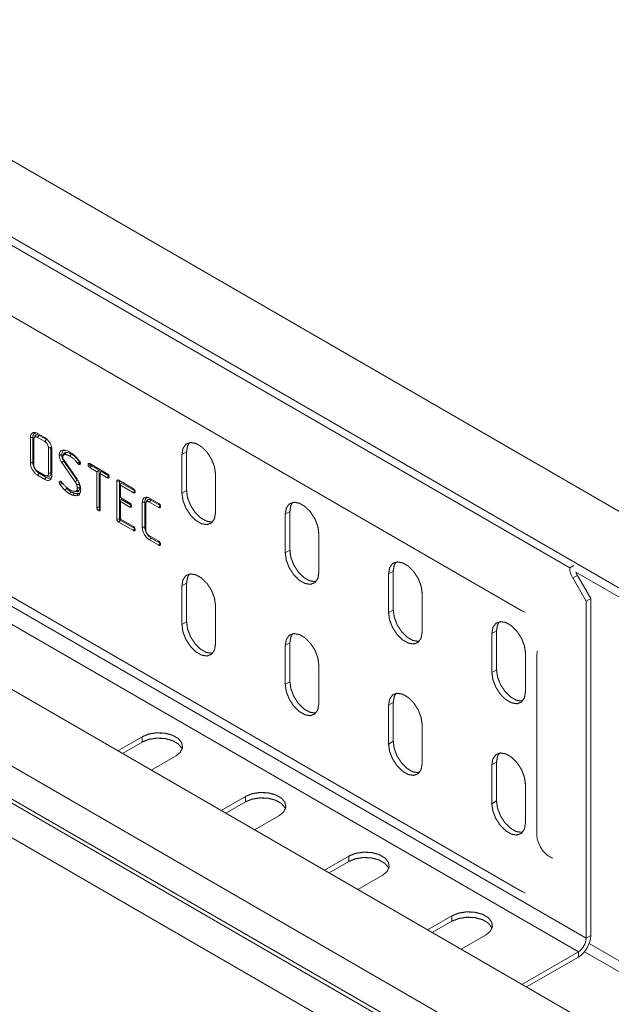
# Model space of a CAD drawing. Header units: millimetres. Extents: x 274 to 1864, y -1378 to 533.
# Tile 10 of 32: x 867 to 948, y -966 to -831. Entities that reach past the tile are written whole.
import ezdxf

# ---------------------------------------------------------------- set-up
doc = ezdxf.new("R2010")
doc.units = ezdxf.units.MM
doc.linetypes.add('K5LT32768', pattern=[0])
doc.linetypes.add('K5LT32769', pattern=[0])

msp = doc.modelspace()

# ---------------------------------------------------------------- linework, layer by layer
at = {"color": 7, "linetype": 'K5LT32768', "lineweight": 15}
for p, q in [((942.54, -906.36), (812.68, -831.39)), ((1027.58, -943.82), (838.08, -834.42)), ((833.53, -842.3), (1023.03, -951.7)), ((818.59, -844.47), (935.97, -912.24)), ((964.9, -980.01), (775.39, -870.61)), ((960.15, -987.75), (770.64, -878.35)), ((810.44, -879.47), (944.79, -957.03)), ((809.38, -881.31), (943.73, -958.87)), ((959.78, -992.6), (770.27, -883.2)), ((960.02, -992.16), (770.52, -882.76)), ((818.59, -882.85), (935.97, -950.61)), ((958.61, -996.65), (769.11, -887.25)), ((868.71, -891.99), (868.71, -888.56)), ((869.05, -891.94), (869.05, -888.51)), ((869.18, -888.81), (869.18, -892.28)), ((869.31, -888.36), (869.21, -888.6)), ((870.68, -889.1), (869.68, -888.52)), ((869.69, -887.98), (870.67, -888.55)), ((870.9, -888.83), (869.89, -888.25)), ((871.19, -893.44), (871.19, -889.96)), ((871.52, -893.39), (871.52, -889.91)), ((871.65, -890.26), (871.65, -893.69)), ((873.21, -890.96), (873.15, -891.07)), ((873.32, -890.71), (873.24, -890.83)), ((890.09, -890.49), (889.46, -890.86)), ((889.46, -890.86), (889.46, -896.17)), ((890.09, -890.49), (890.09, -895.8)), ((874.84, -894.58), (873, -891.95)), ((873.27, -891.61), (875.1, -894.24)), ((875.12, -894.39), (873.28, -891.76)), ((875.43, -891.86), (875.16, -892.07)), ((876.94, -892.19), (876.6, -892.24)), ((876.97, -892.31), (876.67, -892.47)), ((876.84, -892.11), (879.24, -893.49)), ((877.06, -892.39), (876.84, -892.65)), ((877.81, -893.21), (876.84, -892.65)), ((876.94, -892.19), (876.95, -892.17)), ((878.14, -893.01), (877.06, -892.39)), ((869.68, -893.15), (870.68, -893.73)), ((870.67, -894.26), (869.69, -893.7)), ((870.88, -894), (869.91, -893.43)), ((878.14, -893.01), (877.81, -893.21)), ((877.81, -898.1), (877.81, -893.21)), ((878.14, -898.04), (878.14, -893.01)), ((878.37, -893.14), (878.28, -893.48)), ((878.28, -893.48), (878.28, -898.37)), ((879.24, -894.03), (878.28, -893.48)), ((879.45, -893.77), (878.37, -893.14)), ((879.45, -893.77), (879.24, -894.03)), ((894.05, -898.82), (894.05, -893.51)), ((872.99, -894.64), (872.66, -894.69)), ((873.05, -894.78), (872.77, -894.98)), ((880.89, -894.49), (880.55, -894.54)), ((880.55, -899.7), (880.55, -894.54)), ((880.8, -894.39), (882.8, -895.55)), ((880.89, -894.49), (880.89, -894.45)), ((880.89, -899.64), (880.89, -894.49)), ((881.11, -894.73), (881.02, -895.06)), ((882.8, -896.09), (881.02, -895.06)), ((881.02, -895.06), (881.02, -896.76)), ((883, -895.82), (881.11, -894.73)), ((874.58, -895.88), (874.61, -895.88)), ((874.64, -895.89), (874.83, -895.91)), ((881.02, -896.76), (882.3, -897.5)), ((883, -895.82), (882.8, -896.09)), ((885.03, -896.83), (886.27, -897.55)), ((890.09, -895.8), (889.46, -896.17)), ((881.11, -896.97), (881.02, -897.3)), ((881.02, -897.3), (881.02, -899.7)), ((882.3, -898.04), (881.02, -897.3)), ((882.51, -897.77), (881.11, -896.97)), ((882.51, -897.77), (882.3, -898.04)), ((884.03, -900.83), (884.03, -897.4)), ((884.36, -900.78), (884.36, -897.35)), ((884.5, -897.65), (884.5, -901.12)), ((884.63, -897.21), (884.53, -897.45)), ((886.27, -898.09), (885, -897.36)), ((886.48, -897.83), (885.21, -897.1)), ((886.48, -897.83), (886.27, -898.09)), ((878.25, -898.25), (878.04, -898.52)), ((878.27, -898.4), (878.21, -898.54)), ((878.28, -898.26), (878.25, -898.25)), ((904.23, -898.66), (903.6, -899.02)), ((903.6, -899.02), (903.6, -904.33)), ((904.23, -898.66), (904.23, -903.96)), ((880.89, -899.64), (880.55, -899.7)), ((882.8, -901.26), (880.8, -900.11)), ((883.01, -901), (881.01, -899.85)), ((881.02, -899.7), (882.8, -900.72)), ((883.01, -901), (882.8, -901.26)), ((885, -902), (886.27, -902.73)), ((908.19, -906.98), (908.19, -901.68)), ((886.27, -903.27), (885.03, -902.55)), ((886.48, -903), (885.24, -902.29)), ((886.48, -903), (886.27, -903.27)), ((904.23, -903.96), (903.6, -904.33)), ((943.11, -906.03), (942.54, -906.36)), ((918.38, -906.82), (917.74, -907.19)), ((917.74, -907.19), (917.74, -912.49)), ((918.38, -906.82), (918.38, -912.13)), ((943.6, -907.39), (942.96, -907.75)), ((943.6, -907.39), (945.42, -910.55)), ((890.09, -908.45), (889.46, -908.82)), ((889.46, -908.82), (889.46, -914.13)), ((890.09, -908.45), (890.09, -913.76)), ((942.96, -907.75), (944.79, -910.92)), ((922.34, -915.15), (922.34, -909.84)), ((894.05, -916.78), (894.05, -911.48)), ((945.42, -910.55), (944.79, -910.92)), ((944.79, -957.03), (944.79, -910.92)), ((945.42, -956.66), (945.42, -910.55)), ((918.38, -912.13), (917.74, -912.49)), ((935.97, -912.24), (936.36, -912.4)), ((935.97, -912.24), (936.07, -912.28)), ((936.43, -912.45), (936.36, -912.43)), ((890.09, -913.76), (889.46, -914.13)), ((932.52, -914.98), (931.88, -915.35)), ((931.88, -915.35), (931.88, -920.66)), ((932.52, -914.98), (932.52, -920.29)), ((904.23, -916.62), (903.6, -916.99)), ((903.6, -916.99), (903.6, -922.29)), ((904.23, -916.62), (904.23, -921.93)), ((936.48, -923.31), (936.48, -918)), ((938.07, -917.88), (938.04, -918.27)), ((938.04, -918.27), (938.05, -918.16)), ((938.04, -918.27), (938.04, -942.76)), ((938.07, -917.85), (938.09, -917.74)), ((908.19, -924.95), (908.19, -919.64)), ((932.52, -920.29), (931.88, -920.66)), ((904.23, -921.93), (903.6, -922.29)), ((918.38, -924.78), (917.74, -925.15)), ((917.74, -925.15), (917.74, -930.46)), ((918.38, -924.78), (918.38, -930.09)), ((922.34, -933.11), (922.34, -927.8)), ((884, -929.46), (880.67, -931.38)), ((884, -930.2), (881.3, -931.75)), ((884, -930.2), (884, -929.46)), ((918.38, -930.09), (917.74, -930.46)), ((885.26, -934.04), (888.59, -932.12)), ((932.52, -932.95), (931.88, -933.31)), ((932.52, -932.95), (932.52, -938.25)), ((931.88, -933.31), (931.88, -938.62)), ((936.48, -941.28), (936.48, -935.97)), ((898.14, -937.63), (894.81, -939.55)), ((898.14, -938.36), (895.45, -939.92)), ((898.14, -938.36), (898.14, -937.63)), ((932.52, -938.25), (931.88, -938.62)), ((899.41, -942.2), (902.74, -940.28)), ((912.28, -945.79), (908.95, -947.71)), ((912.28, -946.53), (909.59, -948.08)), ((912.28, -946.53), (912.28, -945.79)), ((913.55, -950.37), (916.88, -948.44)), ((935.97, -950.61), (936.36, -950.78)), ((935.97, -950.61), (936.07, -950.66)), ((936.43, -950.83), (936.36, -950.8)), ((926.42, -953.95), (923.09, -955.88)), ((926.42, -954.69), (923.73, -956.24)), ((926.42, -954.69), (926.42, -953.95)), ((927.69, -958.53), (931.02, -956.61)), ((944.79, -957.03), (945.42, -956.66)), ((936, -963.33), (943.73, -958.87)), ((936.64, -963.69), (943.73, -959.6)), ((943.73, -958.87), (943.73, -959.6))]:
    msp.add_line(p, q, dxfattribs=at)
at = {"color": 8, "linetype": 'K5LT32769', "lineweight": 15, "true_color": 0x808080}
for p, q in [((1028.69, -956.19), (943.38, -906.95)), ((1028.69, -1005.95), (945.2, -957.76)), ((1028.05, -1007.05), (944.57, -958.86))]:
    msp.add_line(p, q, dxfattribs=at)
at = {"color": 7, "linetype": 'K5LT32768', "const_width": 0.15}
for points in [[(869.05, -888.51), (868.95, -888.52), (868.84, -888.54), (868.71, -888.56)], [(869.45, -888.2), (869.41, -888.28), (869.37, -888.37), (869.32, -888.47)], [(869.89, -888.25), (869.83, -888.33), (869.76, -888.41), (869.68, -888.52)], [(870.9, -888.83), (870.83, -888.91), (870.77, -888.99), (870.68, -889.1)], [(871.52, -889.91), (871.42, -889.93), (871.32, -889.94), (871.19, -889.96)], [(894.05, -893.51), (893.91, -892.52), (893.51, -891.5), (892.9, -890.55), (892.15, -889.8), (891.36, -889.34), (890.61, -889.22), (889.99, -889.46), (889.59, -890.03), (889.46, -890.86)], [(890.48, -889.24), (890.23, -889.66), (890.09, -890.49)], [(872.99, -890.91), (872.89, -890.92), (872.79, -890.94), (872.66, -890.96)], [(873.24, -890.83), (873.2, -890.93), (873.15, -891.07)], [(873.32, -890.71), (873.26, -890.83), (873.21, -890.96)], [(873.48, -890.29), (873.4, -890.28), (873.32, -890.27), (873.21, -890.25)], [(873.59, -890.58), (873.54, -890.67), (873.5, -890.75), (873.44, -890.86)], [(874.31, -890.8), (874.25, -890.88), (874.19, -890.96), (874.1, -891.07)], [(869.05, -891.94), (868.95, -891.95), (868.84, -891.97), (868.71, -891.99)], [(873.28, -891.76), (873.2, -891.82), (873.11, -891.87), (873, -891.95)], [(869.91, -893.43), (869.84, -893.51), (869.78, -893.59), (869.69, -893.7)], [(870.88, -894), (870.82, -894.08), (870.76, -894.16), (870.67, -894.26)], [(870.95, -893.8), (871.09, -893.82), (871.22, -893.84)], [(871.52, -893.39), (871.42, -893.41), (871.32, -893.42), (871.19, -893.44)], [(873.66, -895.49), (873.59, -895.56), (873.51, -895.63), (873.41, -895.72)], [(875.12, -894.39), (874.98, -894.49), (874.84, -894.58)], [(875.38, -894.89), (875.22, -894.95), (875.06, -895.01)], [(875.47, -895.4), (875.37, -895.42), (875.27, -895.43), (875.13, -895.46)], [(874.28, -895.96), (874.22, -896.04), (874.15, -896.12), (874.07, -896.22)], [(874.74, -896.16), (874.65, -896.3), (874.56, -896.44)], [(875.13, -895.94), (875.05, -895.92), (874.97, -895.91), (874.86, -895.9)], [(875.38, -895.77), (875.28, -895.77), (875.18, -895.77), (875.06, -895.77)], [(875.23, -896.21), (875.15, -896.35), (875.07, -896.49)], [(889.46, -896.17), (889.59, -897.15), (889.99, -898.18), (890.61, -899.13), (891.36, -899.88), (892.15, -900.34), (892.9, -900.45), (893.51, -900.21), (893.91, -899.65), (894.05, -898.82)], [(890.09, -895.8), (890.23, -896.79), (890.63, -897.81), (891.24, -898.76), (891.99, -899.51), (892.79, -899.97), (893.54, -900.09), (893.67, -900.07)], [(878.14, -898.04), (877.99, -898.07), (877.81, -898.1)], [(884.36, -897.35), (884.26, -897.37), (884.16, -897.38), (884.03, -897.4)], [(884.77, -897.05), (884.73, -897.13), (884.69, -897.21), (884.64, -897.32)], [(885.21, -897.1), (885.15, -897.18), (885.09, -897.26), (885, -897.36)], [(908.19, -901.68), (908.06, -900.69), (907.66, -899.66), (907.05, -898.71), (906.3, -897.97), (905.5, -897.51), (904.75, -897.39), (904.14, -897.63), (903.74, -898.19), (903.6, -899.02)], [(904.62, -897.41), (904.37, -897.83), (904.23, -898.66)], [(881.01, -899.85), (880.91, -899.97), (880.8, -900.11)], [(884.36, -900.78), (884.26, -900.79), (884.16, -900.81), (884.03, -900.83)], [(885.24, -902.29), (885.18, -902.37), (885.11, -902.44), (885.03, -902.55)], [(903.6, -904.33), (903.74, -905.32), (904.14, -906.35), (904.75, -907.29), (905.5, -908.04), (906.3, -908.5), (907.05, -908.62), (907.66, -908.38), (908.06, -907.81), (908.19, -906.98)], [(904.23, -903.96), (904.37, -904.95), (904.77, -905.98), (905.38, -906.92), (906.13, -907.67), (906.93, -908.13), (907.68, -908.25), (907.81, -908.23)], [(922.34, -909.84), (922.2, -908.85), (921.8, -907.82), (921.19, -906.88), (920.44, -906.13), (919.64, -905.67), (918.89, -905.55), (918.28, -905.79), (917.88, -906.36), (917.74, -907.19)], [(918.76, -905.57), (918.52, -905.99), (918.38, -906.82)], [(894.05, -911.48), (893.91, -910.49), (893.51, -909.46), (892.9, -908.51), (892.15, -907.77), (891.36, -907.31), (890.61, -907.19), (889.99, -907.43), (889.59, -907.99), (889.46, -908.82)], [(890.48, -907.21), (890.23, -907.63), (890.09, -908.45)], [(917.74, -912.49), (917.88, -913.48), (918.28, -914.51), (918.89, -915.46), (919.64, -916.2), (920.44, -916.66), (921.19, -916.78), (921.8, -916.54), (922.2, -915.98), (922.34, -915.15)], [(918.38, -912.13), (918.52, -913.11), (918.91, -914.14), (919.53, -915.09), (920.28, -915.84), (921.07, -916.3), (921.82, -916.41), (921.95, -916.4)], [(889.46, -914.13), (889.59, -915.12), (889.99, -916.15), (890.61, -917.09), (891.36, -917.84), (892.15, -918.3), (892.9, -918.42), (893.51, -918.18), (893.91, -917.61), (894.05, -916.78)], [(890.09, -913.76), (890.23, -914.75), (890.63, -915.78), (891.24, -916.72), (891.99, -917.47), (892.79, -917.93), (893.54, -918.05), (893.67, -918.03)], [(936.48, -918), (936.34, -917.02), (935.94, -915.99), (935.33, -915.04), (934.58, -914.29), (933.78, -913.83), (933.03, -913.72), (932.42, -913.96), (932.02, -914.52), (931.88, -915.35)], [(932.91, -913.73), (932.66, -914.16), (932.52, -914.98)], [(908.19, -919.64), (908.06, -918.65), (907.66, -917.62), (907.05, -916.68), (906.3, -915.93), (905.5, -915.47), (904.75, -915.35), (904.14, -915.59), (903.74, -916.16), (903.6, -916.99)], [(904.62, -915.37), (904.37, -915.79), (904.23, -916.62)], [(931.88, -920.66), (932.02, -921.65), (932.42, -922.67), (933.03, -923.62), (933.78, -924.37), (934.58, -924.83), (935.33, -924.95), (935.94, -924.71), (936.34, -924.14), (936.48, -923.31)], [(932.52, -920.29), (932.66, -921.28), (933.06, -922.31), (933.67, -923.25), (934.42, -924), (935.22, -924.46), (935.97, -924.58), (936.09, -924.56)], [(903.6, -922.29), (903.74, -923.28), (904.14, -924.31), (904.75, -925.26), (905.5, -926), (906.3, -926.46), (907.05, -926.58), (907.66, -926.34), (908.06, -925.77), (908.19, -924.95)], [(904.23, -921.93), (904.37, -922.91), (904.77, -923.94), (905.38, -924.89), (906.13, -925.64), (906.93, -926.1), (907.68, -926.21), (907.81, -926.2)], [(922.34, -927.8), (922.2, -926.82), (921.8, -925.79), (921.19, -924.84), (920.44, -924.09), (919.64, -923.63), (918.89, -923.52), (918.28, -923.76), (917.88, -924.32), (917.74, -925.15)], [(918.76, -923.53), (918.52, -923.96), (918.38, -924.78)], [(888.59, -932.12), (889.24, -931.58), (889.53, -930.95), (889.44, -930.3), (888.96, -929.71), (888.16, -929.25), (887.14, -928.98), (886.01, -928.92), (884.92, -929.09), (884, -929.46)], [(889.48, -931.16), (889.44, -931.04), (888.96, -930.45), (888.16, -929.99), (887.14, -929.71), (886.01, -929.65), (884.92, -929.82), (884, -930.2)], [(917.74, -930.46), (917.88, -931.45), (918.28, -932.47), (918.89, -933.42), (919.64, -934.17), (920.44, -934.63), (921.19, -934.75), (921.8, -934.51), (922.2, -933.94), (922.34, -933.11)], [(918.38, -930.09), (918.52, -931.08), (918.91, -932.11), (919.53, -933.05), (920.28, -933.8), (921.07, -934.26), (921.82, -934.38), (921.95, -934.36)], [(936.48, -935.97), (936.34, -934.98), (935.94, -933.95), (935.33, -933.01), (934.58, -932.26), (933.78, -931.8), (933.03, -931.68), (932.42, -931.92), (932.02, -932.49), (931.88, -933.31)], [(932.91, -931.7), (932.66, -932.12), (932.52, -932.95)], [(902.74, -940.28), (903.38, -939.75), (903.68, -939.12), (903.58, -938.47), (903.1, -937.88), (902.3, -937.42), (901.28, -937.14), (900.16, -937.08), (899.07, -937.25), (898.14, -937.63)], [(903.63, -939.32), (903.58, -939.2), (903.1, -938.61), (902.3, -938.15), (901.28, -937.88), (900.16, -937.82), (899.07, -937.99), (898.14, -938.36)], [(931.88, -938.62), (932.02, -939.61), (932.42, -940.64), (933.03, -941.58), (933.78, -942.33), (934.58, -942.79), (935.33, -942.91), (935.94, -942.67), (936.34, -942.1), (936.48, -941.28)], [(932.52, -938.25), (932.66, -939.24), (933.06, -940.27), (933.67, -941.22), (934.42, -941.96), (935.22, -942.43), (935.97, -942.54), (936.09, -942.53)], [(916.88, -948.44), (917.53, -947.91), (917.82, -947.28), (917.72, -946.63), (917.24, -946.04), (916.44, -945.58), (915.42, -945.3), (914.3, -945.25), (913.21, -945.42), (912.28, -945.79)], [(917.77, -947.48), (917.72, -947.37), (917.24, -946.78), (916.44, -946.31), (915.42, -946.04), (914.3, -945.98), (913.21, -946.15), (912.28, -946.53)], [(931.02, -956.61), (931.67, -956.07), (931.96, -955.44), (931.86, -954.8), (931.39, -954.2), (930.59, -953.74), (929.56, -953.47), (928.44, -953.41), (927.35, -953.58), (926.42, -953.95)], [(931.91, -955.65), (931.86, -955.53), (931.39, -954.94), (930.59, -954.48), (929.56, -954.2), (928.44, -954.15), (927.35, -954.32), (926.42, -954.69)]]:
    msp.add_lwpolyline(points, dxfattribs=at)
at = {"color": 7, "linetype": 'K5LT32768', "lineweight": 15}
for centre, radius, start, end in [((945.43, -906.26), 2.89, 181.9566, 211.1438), ((946.54, -905.69), 3.4, 201.819, 210.0404), ((941.74, -956.49), 3.69, 302.6055, 357.3946), ((942.48, -956.92), 2.31, 302.6054, 357.3947)]:
    msp.add_arc(centre, radius, start, end, dxfattribs=at)
for points, knots in [([(868.71, -888.56), (868.72, -888.42), (868.75, -888.14), (868.96, -887.91), (869.22, -887.82), (869.49, -887.87), (869.65, -887.96), (869.69, -887.98)], [0, 0, 0, 0, 0.247574, 0.479252, 0.692748, 0.909927, 1, 1, 1, 1]), ([(869.05, -888.51), (869.05, -888.4), (869.07, -888.16), (869.23, -887.95), (869.38, -887.91), (869.45, -887.89)], [0, 0, 0, 0, 0.3381, 0.714685, 1, 1, 1, 1]), ([(869.32, -888.47), (869.3, -888.49), (869.25, -888.53), (869.19, -888.64), (869.18, -888.75), (869.18, -888.81)], [0, 0, 0, 0, 0.251383, 0.624269, 1, 1, 1, 1]), ([(869.45, -888.2), (869.42, -888.22), (869.36, -888.26), (869.33, -888.34), (869.32, -888.37)], [0, 0, 0, 0, 0.555352, 1, 1, 1, 1]), ([(869.68, -888.52), (869.64, -888.5), (869.55, -888.45), (869.42, -888.43), (869.35, -888.46), (869.32, -888.47)], [0, 0, 0, 0, 0.297128, 0.693915, 1, 1, 1, 1]), ([(869.89, -888.25), (869.84, -888.23), (869.73, -888.17), (869.57, -888.15), (869.48, -888.19), (869.45, -888.2)], [0, 0, 0, 0, 0.302122, 0.707555, 1, 1, 1, 1]), ([(870.67, -888.55), (870.8, -888.63), (871.04, -888.8), (871.34, -889.21), (871.56, -889.64), (871.65, -890), (871.65, -890.2), (871.65, -890.26)], [0, 0, 0, 0, 0.240543, 0.469643, 0.674617, 0.906129, 1, 1, 1, 1]), ([(871.19, -889.96), (871.18, -889.88), (871.17, -889.73), (871.07, -889.5), (870.94, -889.3), (870.8, -889.17), (870.71, -889.11), (870.68, -889.1)], [0, 0, 0, 0, 0.256248, 0.465746, 0.674514, 0.887268, 1, 1, 1, 1]), ([(872.66, -890.96), (872.67, -890.81), (872.7, -890.56), (872.88, -890.33), (873.06, -890.26), (873.18, -890.25), (873.21, -890.25)], [0, 0, 0, 0, 0.363697, 0.63325, 0.902018, 1, 1, 1, 1]), ([(873, -891.95), (872.92, -891.83), (872.78, -891.59), (872.68, -891.24), (872.66, -891.04), (872.66, -890.96)], [0, 0, 0, 0, 0.377094, 0.734182, 1, 1, 1, 1]), ([(872.99, -890.91), (873, -890.8), (873.02, -890.6), (873.14, -890.38), (873.31, -890.3), (873.43, -890.29), (873.48, -890.29)], [0, 0, 0, 0, 0.304675, 0.568666, 0.833621, 1, 1, 1, 1]), ([(873.28, -891.76), (873.22, -891.66), (873.1, -891.46), (873.01, -891.16), (873, -890.99), (872.99, -890.91)], [0, 0, 0, 0, 0.362631, 0.716209, 1, 1, 1, 1]), ([(873.15, -891.07), (873.14, -891.08), (873.13, -891.11), (873.13, -891.16), (873.13, -891.2), (873.13, -891.21)], [0, 0, 0, 0, 0.392361, 0.694474, 1, 1, 1, 1]), ([(873.13, -891.21), (873.13, -891.27), (873.14, -891.38), (873.21, -891.52), (873.25, -891.59), (873.27, -891.61)], [0, 0, 0, 0, 0.461558, 0.795433, 1, 1, 1, 1]), ([(873.21, -890.25), (873.3, -890.26), (873.49, -890.27), (873.79, -890.36), (874, -890.48), (874.11, -890.53)], [0, 0, 0, 0, 0.316942, 0.654137, 1, 1, 1, 1]), ([(873.44, -890.86), (873.4, -890.87), (873.34, -890.88), (873.26, -890.91), (873.23, -890.95), (873.21, -890.96)], [0, 0, 0, 0, 0.413366, 0.704263, 1, 1, 1, 1]), ([(873.59, -890.58), (873.55, -890.59), (873.48, -890.6), (873.38, -890.64), (873.34, -890.68), (873.32, -890.71)], [0, 0, 0, 0, 0.397, 0.695784, 1, 1, 1, 1]), ([(874.1, -891.07), (874.08, -891.06), (874.04, -891.04), (873.99, -891.01), (873.96, -890.99), (873.91, -890.97), (873.86, -890.95), (873.81, -890.93), (873.77, -890.92), (873.74, -890.91), (873.7, -890.9), (873.66, -890.89), (873.61, -890.88), (873.56, -890.87), (873.53, -890.87), (873.49, -890.87), (873.46, -890.86), (873.44, -890.86)], [0, 0, 0, 0, 0.106216, 0.159321, 0.212427, 0.265541, 0.371798, 0.424912, 0.478022, 0.531125, 0.584235, 0.637347, 0.743602, 0.796715, 0.849821, 0.902933, 1, 1, 1, 1]), ([(874.31, -890.8), (874.22, -890.75), (874.04, -890.66), (873.8, -890.59), (873.66, -890.59), (873.59, -890.58)], [0, 0, 0, 0, 0.392944, 0.693352, 1, 1, 1, 1]), ([(875.16, -892.07), (875.07, -891.96), (874.91, -891.74), (874.56, -891.37), (874.28, -891.19), (874.1, -891.07)], [0, 0, 0, 0, 0.262558, 0.52551, 1, 1, 1, 1]), ([(874.11, -890.53), (874.31, -890.66), (874.64, -890.88), (875.09, -891.32), (875.33, -891.62), (875.45, -891.77)], [0, 0, 0, 0, 0.418321, 0.70488, 1, 1, 1, 1]), ([(875.43, -891.86), (875.26, -891.65), (875.01, -891.32), (874.62, -890.99), (874.42, -890.87), (874.31, -890.8)], [0, 0, 0, 0, 0.497455, 0.745548, 1, 1, 1, 1]), ([(869.69, -893.7), (869.59, -893.63), (869.37, -893.48), (869.08, -893.12), (868.85, -892.69), (868.73, -892.3), (868.72, -892.08), (868.71, -891.99)], [0, 0, 0, 0, 0.192142, 0.423333, 0.633395, 0.85788, 1, 1, 1, 1]), ([(869.91, -893.43), (869.81, -893.37), (869.6, -893.23), (869.34, -892.88), (869.14, -892.51), (869.05, -892.18), (869.05, -892), (869.05, -891.94)], [0, 0, 0, 0, 0.219607, 0.451316, 0.66137, 0.879713, 1, 1, 1, 1]), ([(869.18, -892.28), (869.18, -892.33), (869.19, -892.44), (869.24, -892.61), (869.3, -892.73), (869.32, -892.78)], [0, 0, 0, 0, 0.297128, 0.693915, 1, 1, 1, 1]), ([(869.32, -892.78), (869.34, -892.8), (869.37, -892.85), (869.43, -892.93), (869.46, -892.97), (869.48, -893)], [0, 0, 0, 0, 0.318203, 0.657823, 1, 1, 1, 1]), ([(875.3, -892.21), (875.29, -892.2), (875.25, -892.18), (875.2, -892.12), (875.17, -892.08), (875.16, -892.07)], [0, 0, 0, 0, 0.301997, 0.724865, 1, 1, 1, 1]), ([(875.52, -891.95), (875.49, -891.98), (875.45, -892.04), (875.37, -892.13), (875.33, -892.18), (875.3, -892.21)], [0, 0, 0, 0, 0.355787, 0.677899, 1, 1, 1, 1]), ([(875.55, -892.06), (875.55, -892.09), (875.54, -892.16), (875.48, -892.22), (875.41, -892.24), (875.37, -892.24), (875.34, -892.23), (875.32, -892.22), (875.3, -892.21)], [0, 0, 0, 0, 0.239894, 0.517684, 0.753617, 0.847716, 0.894686, 1, 1, 1, 1]), ([(875.52, -891.95), (875.51, -891.94), (875.49, -891.93), (875.47, -891.91), (875.45, -891.88), (875.43, -891.86)], [0, 0, 0, 0, 0.263578, 0.528939, 1, 1, 1, 1]), ([(875.45, -891.77), (875.46, -891.79), (875.48, -891.81), (875.5, -891.85), (875.51, -891.89), (875.52, -891.91), (875.53, -891.92)], [0, 0, 0, 0, 0.390792, 0.488456, 0.882349, 1, 1, 1, 1]), ([(875.53, -891.92), (875.53, -891.94), (875.54, -891.97), (875.55, -892.02), (875.55, -892.04), (875.55, -892.06)], [0, 0, 0, 0, 0.41407, 0.70355, 1, 1, 1, 1]), ([(876.6, -892.24), (876.61, -892.21), (876.62, -892.14), (876.66, -892.09), (876.7, -892.08), (876.72, -892.07), (876.74, -892.07), (876.76, -892.07), (876.79, -892.08), (876.82, -892.1), (876.84, -892.11)], [0, 0, 0, 0, 0.272851, 0.497206, 0.587687, 0.675532, 0.71938, 0.741276, 0.82919, 1, 1, 1, 1]), ([(876.67, -892.47), (876.65, -892.45), (876.63, -892.39), (876.61, -892.31), (876.6, -892.26), (876.6, -892.24)], [0, 0, 0, 0, 0.301384, 0.767437, 1, 1, 1, 1]), ([(876.84, -892.65), (876.82, -892.64), (876.79, -892.62), (876.75, -892.58), (876.72, -892.55), (876.69, -892.51), (876.68, -892.49), (876.67, -892.47)], [0, 0, 0, 0, 0.308221, 0.531342, 0.704835, 0.791478, 1, 1, 1, 1]), ([(876.97, -892.31), (876.96, -892.29), (876.94, -892.25), (876.94, -892.21), (876.94, -892.19)], [0, 0, 0, 0, 0.476251, 1, 1, 1, 1]), ([(877.06, -892.39), (877.04, -892.38), (877.02, -892.36), (876.99, -892.34), (876.98, -892.32), (876.97, -892.31), (876.97, -892.31)], [0, 0, 0, 0, 0.478223, 0.730906, 0.863277, 1, 1, 1, 1]), ([(869.48, -893), (869.5, -893.01), (869.55, -893.05), (869.61, -893.11), (869.66, -893.14), (869.68, -893.15)], [0, 0, 0, 0, 0.325678, 0.660987, 1, 1, 1, 1]), ([(871.65, -893.69), (871.65, -893.8), (871.63, -894.04), (871.46, -894.29), (871.21, -894.42), (870.93, -894.4), (870.74, -894.3), (870.67, -894.26)], [0, 0, 0, 0, 0.19212, 0.426691, 0.637603, 0.872339, 1, 1, 1, 1]), ([(870.68, -893.73), (870.76, -893.76), (870.89, -893.82), (871.05, -893.78), (871.16, -893.67), (871.18, -893.54), (871.19, -893.46), (871.19, -893.44)], [0, 0, 0, 0, 0.268068, 0.512812, 0.733636, 0.927892, 1, 1, 1, 1]), ([(871.68, -893.82), (871.64, -893.9), (871.55, -894.05), (871.32, -894.14), (871.08, -894.11), (870.93, -894.02), (870.88, -894)], [0, 0, 0, 0, 0.281663, 0.559277, 0.863624, 1, 1, 1, 1]), ([(871.22, -893.82), (871.26, -893.82), (871.36, -893.81), (871.46, -893.7), (871.51, -893.54), (871.52, -893.43), (871.52, -893.39)], [0, 0, 0, 0, 0.202139, 0.53754, 0.848271, 1, 1, 1, 1]), ([(879.24, -893.49), (879.26, -893.5), (879.28, -893.52), (879.31, -893.54), (879.35, -893.58), (879.4, -893.65), (879.45, -893.74), (879.47, -893.81), (879.48, -893.87), (879.48, -893.89), (879.48, -893.9)], [0, 0, 0, 0, 0.122193, 0.183351, 0.244491, 0.455141, 0.665078, 0.853012, 0.889408, 1, 1, 1, 1]), ([(879.48, -893.9), (879.48, -893.94), (879.47, -893.99), (879.43, -894.04), (879.39, -894.07), (879.35, -894.08), (879.3, -894.06), (879.26, -894.04), (879.24, -894.03)], [0, 0, 0, 0, 0.267075, 0.400562, 0.600603, 0.681883, 0.845631, 1, 1, 1, 1]), ([(872.66, -894.69), (872.66, -894.66), (872.66, -894.61), (872.7, -894.55), (872.75, -894.51), (872.8, -894.51), (872.85, -894.52), (872.88, -894.53), (872.9, -894.54)], [0, 0, 0, 0, 0.239487, 0.358952, 0.599988, 0.79069, 0.842081, 1, 1, 1, 1]), ([(872.77, -894.98), (872.76, -894.96), (872.73, -894.93), (872.71, -894.89), (872.69, -894.85), (872.68, -894.82), (872.66, -894.76), (872.66, -894.72), (872.66, -894.69)], [0, 0, 0, 0, 0.223998, 0.336133, 0.448265, 0.5604, 0.672544, 1, 1, 1, 1]), ([(873.41, -895.72), (873.32, -895.63), (873.16, -895.48), (872.95, -895.22), (872.83, -895.06), (872.77, -894.98)], [0, 0, 0, 0, 0.406706, 0.702826, 1, 1, 1, 1]), ([(872.9, -894.54), (872.91, -894.56), (872.94, -894.58), (872.99, -894.62), (873.02, -894.65), (873.03, -894.67)], [0, 0, 0, 0, 0.354091, 0.619668, 1, 1, 1, 1]), ([(873.05, -894.78), (873.04, -894.77), (873.03, -894.75), (873.02, -894.73), (873.01, -894.72), (873, -894.7), (872.99, -894.67), (872.99, -894.65), (872.99, -894.64)], [0, 0, 0, 0, 0.227503, 0.341312, 0.452948, 0.564485, 0.676053, 1, 1, 1, 1]), ([(873.03, -894.67), (873.12, -894.78), (873.29, -894.99), (873.63, -895.37), (873.91, -895.57), (874.09, -895.69)], [0, 0, 0, 0, 0.261925, 0.52411, 1, 1, 1, 1]), ([(874.28, -895.96), (874.18, -895.9), (874.02, -895.8), (873.82, -895.63), (873.71, -895.54), (873.66, -895.49)], [0, 0, 0, 0, 0.494011, 0.746162, 1, 1, 1, 1]), ([(875.06, -895.01), (875.04, -894.96), (875, -894.86), (874.92, -894.71), (874.86, -894.63), (874.84, -894.58)], [0, 0, 0, 0, 0.358685, 0.677548, 1, 1, 1, 1]), ([(875.13, -895.46), (875.13, -895.4), (875.13, -895.3), (875.1, -895.15), (875.07, -895.06), (875.06, -895.01)], [0, 0, 0, 0, 0.403003, 0.699991, 1, 1, 1, 1]), ([(875.06, -895.77), (875.08, -895.73), (875.11, -895.66), (875.13, -895.55), (875.13, -895.49), (875.13, -895.46)], [0, 0, 0, 0, 0.488964, 0.742358, 1, 1, 1, 1]), ([(875.1, -894.24), (875.2, -894.4), (875.4, -894.72), (875.56, -895.24), (875.59, -895.54), (875.6, -895.68)], [0, 0, 0, 0, 0.34674, 0.693725, 1, 1, 1, 1]), ([(875.47, -895.4), (875.46, -895.35), (875.46, -895.24), (875.43, -895.06), (875.4, -894.95), (875.38, -894.89)], [0, 0, 0, 0, 0.3585, 0.6772, 1, 1, 1, 1]), ([(875.38, -895.77), (875.4, -895.73), (875.43, -895.66), (875.46, -895.54), (875.47, -895.45), (875.47, -895.4)], [0, 0, 0, 0, 0.387445, 0.690392, 1, 1, 1, 1]), ([(880.55, -894.54), (880.55, -894.5), (880.56, -894.43), (880.59, -894.37), (880.64, -894.34), (880.72, -894.35), (880.77, -894.38), (880.8, -894.39)], [0, 0, 0, 0, 0.258061, 0.428771, 0.600514, 0.779016, 1, 1, 1, 1]), ([(874.07, -896.22), (873.97, -896.16), (873.81, -896.06), (873.59, -895.89), (873.47, -895.78), (873.41, -895.72)], [0, 0, 0, 0, 0.441714, 0.71973, 1, 1, 1, 1]), ([(874.56, -896.44), (874.52, -896.42), (874.42, -896.39), (874.26, -896.32), (874.14, -896.26), (874.07, -896.22)], [0, 0, 0, 0, 0.294287, 0.588752, 1, 1, 1, 1]), ([(874.09, -895.69), (874.18, -895.74), (874.37, -895.83), (874.63, -895.89), (874.78, -895.9), (874.86, -895.9)], [0, 0, 0, 0, 0.363259, 0.678565, 1, 1, 1, 1]), ([(874.74, -896.16), (874.69, -896.14), (874.59, -896.11), (874.44, -896.05), (874.33, -895.99), (874.28, -895.96)], [0, 0, 0, 0, 0.315967, 0.656738, 1, 1, 1, 1]), ([(875.07, -896.49), (875.03, -896.49), (874.94, -896.49), (874.77, -896.47), (874.64, -896.45), (874.56, -896.44)], [0, 0, 0, 0, 0.26683, 0.533691, 1, 1, 1, 1]), ([(875.23, -896.21), (875.19, -896.21), (875.1, -896.21), (874.93, -896.19), (874.82, -896.17), (874.74, -896.16)], [0, 0, 0, 0, 0.278956, 0.557967, 1, 1, 1, 1]), ([(874.83, -895.91), (874.84, -895.91), (874.95, -895.94), (875.05, -895.94), (875.13, -895.94)], [0, 0, 0, 0, 0.102178, 1, 1, 1, 1]), ([(874.86, -895.9), (874.88, -895.9), (874.92, -895.89), (874.99, -895.85), (875.03, -895.8), (875.06, -895.77)], [0, 0, 0, 0, 0.255228, 0.511243, 1, 1, 1, 1]), ([(875.6, -895.68), (875.58, -895.87), (875.55, -896.18), (875.34, -896.45), (875.17, -896.48), (875.07, -896.49)], [0, 0, 0, 0, 0.455326, 0.722783, 1, 1, 1, 1]), ([(875.13, -895.94), (875.16, -895.93), (875.22, -895.92), (875.31, -895.87), (875.35, -895.81), (875.38, -895.77)], [0, 0, 0, 0, 0.285331, 0.571446, 1, 1, 1, 1]), ([(875.53, -896.06), (875.51, -896.09), (875.44, -896.18), (875.32, -896.2), (875.24, -896.21), (875.23, -896.21)], [0, 0, 0, 0, 0.298002, 0.921699, 1, 1, 1, 1]), ([(882.8, -895.55), (882.81, -895.56), (882.83, -895.57), (882.86, -895.59), (882.9, -895.63), (882.96, -895.7), (883.01, -895.8), (883.04, -895.88), (883.05, -895.93), (883.05, -895.95), (883.05, -895.96)], [0, 0, 0, 0, 0.115188, 0.172826, 0.230467, 0.434777, 0.685221, 0.860623, 0.895179, 1, 1, 1, 1]), ([(883.05, -895.96), (883.04, -896), (883.03, -896.06), (882.99, -896.11), (882.95, -896.13), (882.91, -896.13), (882.86, -896.12), (882.82, -896.1), (882.8, -896.09)], [0, 0, 0, 0, 0.258425, 0.483658, 0.573579, 0.662505, 0.83214, 1, 1, 1, 1]), ([(884.03, -897.4), (884.04, -897.27), (884.06, -897), (884.26, -896.77), (884.53, -896.67), (884.8, -896.71), (884.97, -896.81), (885.03, -896.83)], [0, 0, 0, 0, 0.23451, 0.462658, 0.669416, 0.895272, 1, 1, 1, 1]), ([(884.36, -897.35), (884.37, -897.24), (884.39, -897.01), (884.55, -896.8), (884.7, -896.76), (884.77, -896.74)], [0, 0, 0, 0, 0.339468, 0.701578, 1, 1, 1, 1]), ([(878.04, -898.52), (878.02, -898.51), (878, -898.49), (877.96, -898.45), (877.92, -898.42), (877.88, -898.36), (877.85, -898.3), (877.82, -898.23), (877.81, -898.16), (877.81, -898.11), (877.81, -898.1)], [0, 0, 0, 0, 0.143198, 0.214832, 0.322325, 0.419017, 0.595486, 0.682151, 0.895863, 1, 1, 1, 1]), ([(878.25, -898.25), (878.25, -898.25), (878.23, -898.24), (878.21, -898.22), (878.2, -898.2), (878.18, -898.18), (878.16, -898.15), (878.15, -898.12), (878.14, -898.08), (878.14, -898.05), (878.14, -898.04)], [0, 0, 0, 0, 0.141487, 0.212375, 0.321401, 0.403145, 0.548451, 0.639887, 0.823792, 1, 1, 1, 1]), ([(882.3, -897.5), (882.33, -897.52), (882.4, -897.57), (882.48, -897.68), (882.53, -897.78), (882.55, -897.84), (882.55, -897.88), (882.55, -897.9), (882.55, -897.92)], [0, 0, 0, 0, 0.266416, 0.518708, 0.754097, 0.849444, 0.897036, 1, 1, 1, 1]), ([(882.55, -897.92), (882.55, -897.95), (882.54, -898.01), (882.5, -898.06), (882.46, -898.08), (882.4, -898.09), (882.34, -898.06), (882.31, -898.04), (882.3, -898.04)], [0, 0, 0, 0, 0.224284, 0.449738, 0.539513, 0.717508, 0.953757, 1, 1, 1, 1]), ([(884.64, -897.32), (884.62, -897.33), (884.56, -897.37), (884.51, -897.48), (884.5, -897.59), (884.5, -897.65)], [0, 0, 0, 0, 0.256356, 0.622369, 1, 1, 1, 1]), ([(884.77, -897.05), (884.74, -897.07), (884.68, -897.11), (884.65, -897.18), (884.64, -897.21)], [0, 0, 0, 0, 0.562279, 1, 1, 1, 1]), ([(885, -897.36), (884.96, -897.34), (884.87, -897.29), (884.74, -897.28), (884.67, -897.31), (884.64, -897.32)], [0, 0, 0, 0, 0.304742, 0.693817, 1, 1, 1, 1]), ([(885.21, -897.1), (885.16, -897.07), (885.05, -897.01), (884.89, -896.99), (884.81, -897.03), (884.77, -897.05)], [0, 0, 0, 0, 0.300871, 0.701371, 1, 1, 1, 1]), ([(886.27, -897.55), (886.29, -897.56), (886.31, -897.58), (886.34, -897.6), (886.38, -897.64), (886.43, -897.71), (886.49, -897.81), (886.51, -897.88), (886.52, -897.93), (886.52, -897.95), (886.52, -897.97)], [0, 0, 0, 0, 0.115188, 0.172826, 0.230467, 0.434777, 0.685221, 0.860623, 0.895179, 1, 1, 1, 1]), ([(886.52, -897.97), (886.52, -898), (886.51, -898.07), (886.46, -898.12), (886.4, -898.14), (886.33, -898.13), (886.29, -898.1), (886.27, -898.09)], [0, 0, 0, 0, 0.256463, 0.481854, 0.659664, 0.837833, 1, 1, 1, 1]), ([(878.21, -898.54), (878.2, -898.55), (878.16, -898.56), (878.11, -898.55), (878.06, -898.53), (878.04, -898.52)], [0, 0, 0, 0, 0.275801, 0.665728, 1, 1, 1, 1]), ([(878.28, -898.37), (878.28, -898.39), (878.27, -898.45), (878.25, -898.51), (878.22, -898.53), (878.21, -898.54)], [0, 0, 0, 0, 0.302323, 0.735483, 1, 1, 1, 1]), ([(880.8, -900.11), (880.76, -900.08), (880.71, -900.05), (880.66, -900), (880.62, -899.95), (880.6, -899.91), (880.57, -899.84), (880.55, -899.77), (880.55, -899.72), (880.55, -899.7)], [0, 0, 0, 0, 0.300988, 0.381046, 0.44969, 0.587864, 0.669842, 0.835395, 1, 1, 1, 1]), ([(881.01, -899.85), (880.99, -899.83), (880.96, -899.82), (880.93, -899.79), (880.92, -899.77), (880.91, -899.76), (880.9, -899.75), (880.89, -899.72), (880.89, -899.68), (880.89, -899.65), (880.89, -899.64)], [0, 0, 0, 0, 0.314072, 0.444008, 0.467169, 0.503491, 0.56524, 0.668213, 0.859186, 1, 1, 1, 1]), ([(882.8, -900.72), (882.83, -900.75), (882.9, -900.79), (882.98, -900.91), (883.02, -901), (883.04, -901.06), (883.05, -901.1), (883.05, -901.12), (883.05, -901.14)], [0, 0, 0, 0, 0.285434, 0.521077, 0.756143, 0.85117, 0.898598, 1, 1, 1, 1]), ([(885.03, -902.55), (884.93, -902.48), (884.71, -902.34), (884.41, -901.97), (884.16, -901.54), (884.04, -901.14), (884.03, -900.91), (884.03, -900.83)], [0, 0, 0, 0, 0.1905, 0.424119, 0.637785, 0.864663, 1, 1, 1, 1]), ([(885.24, -902.29), (885.14, -902.22), (884.93, -902.08), (884.67, -901.73), (884.46, -901.35), (884.37, -901.02), (884.37, -900.84), (884.36, -900.78)], [0, 0, 0, 0, 0.217475, 0.450785, 0.665655, 0.887574, 1, 1, 1, 1]), ([(883.05, -901.14), (883.04, -901.17), (883.04, -901.24), (882.99, -901.28), (882.95, -901.31), (882.89, -901.31), (882.83, -901.28), (882.8, -901.26)], [0, 0, 0, 0, 0.264177, 0.482019, 0.569859, 0.734525, 1, 1, 1, 1]), ([(884.5, -901.12), (884.5, -901.17), (884.5, -901.28), (884.55, -901.45), (884.61, -901.57), (884.64, -901.62)], [0, 0, 0, 0, 0.275914, 0.687545, 1, 1, 1, 1]), ([(884.64, -901.62), (884.66, -901.65), (884.69, -901.7), (884.75, -901.77), (884.78, -901.82), (884.8, -901.84)], [0, 0, 0, 0, 0.321231, 0.659223, 1, 1, 1, 1]), ([(884.8, -901.84), (884.83, -901.86), (884.87, -901.9), (884.93, -901.95), (884.98, -901.98), (885, -902)], [0, 0, 0, 0, 0.32431, 0.660329, 1, 1, 1, 1]), ([(886.27, -902.73), (886.31, -902.75), (886.37, -902.8), (886.45, -902.91), (886.5, -903.01), (886.52, -903.07), (886.52, -903.11), (886.52, -903.13), (886.52, -903.14)], [0, 0, 0, 0, 0.285434, 0.521077, 0.756143, 0.85117, 0.898598, 1, 1, 1, 1]), ([(886.52, -903.14), (886.52, -903.18), (886.51, -903.23), (886.47, -903.28), (886.43, -903.31), (886.38, -903.31), (886.33, -903.3), (886.29, -903.28), (886.27, -903.27)], [0, 0, 0, 0, 0.263414, 0.39508, 0.590981, 0.68857, 0.871906, 1, 1, 1, 1]), ([(938.04, -942.76), (938.05, -942.97), (938.08, -943.49), (938.36, -944.31), (938.9, -945.15), (939.54, -945.78), (940.04, -945.99), (940.22, -946.07)], [0, 0, 0, 0, 0.152644, 0.373347, 0.605153, 0.854396, 1, 1, 1, 1])]:
    msp.add_open_spline(points, degree=3, knots=knots, dxfattribs=at)

doc.saveas('drawing.dxf')
